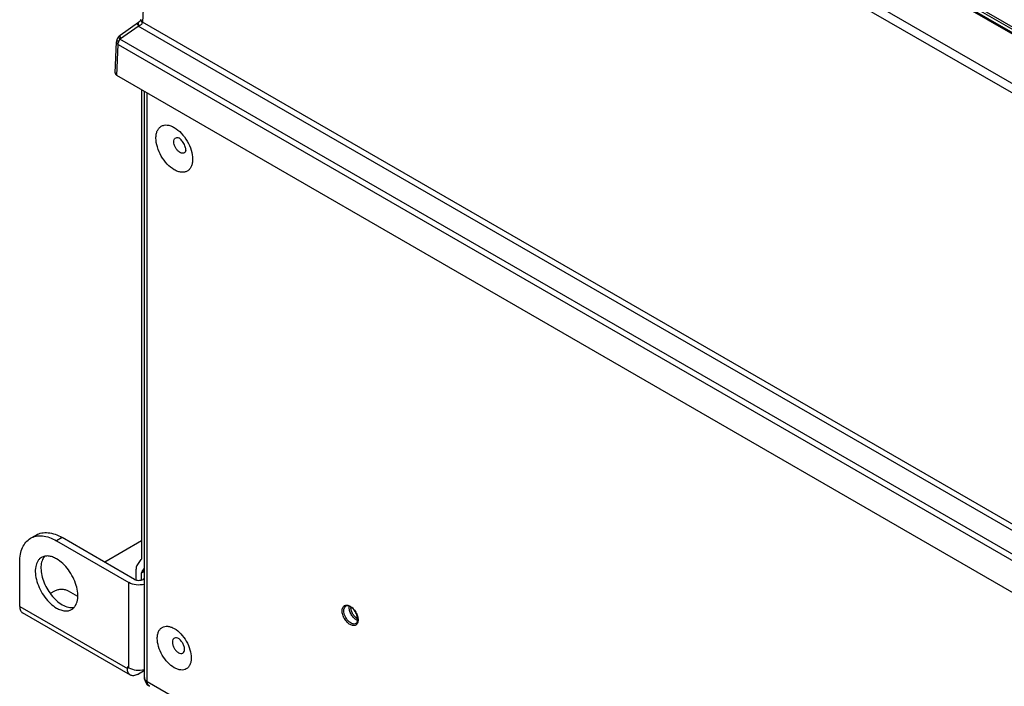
# Model space of a CAD drawing. Header units: inches. Extents: x 0 to 117, y 0 to 83.
# Tile 39 of 83: x 87.24 to 96.91, y 23.54 to 30.09. Entities that reach past the tile are written whole.
import ezdxf

# ---------------------------------------------------------------- set-up
doc = ezdxf.new("R2010")
doc.units = ezdxf.units.IN
doc.header["$LTSCALE"] = 6.431102
doc.header["$MEASUREMENT"] = 0
doc.layers.get('0').update_dxf_attribs({"linetype": 'CONTINUOUS'})

msp = doc.modelspace()

# ---------------------------------------------------------------- linework, layer by layer
at = {"color": 7, "linetype": 'CONTINUOUS'}
for p, q in [((89.536, 34.2485), (102.4034, 26.8196)), ((89.5565, 34.2499), (102.4231, 26.8216)), ((88.8459, 34.162), (101.9835, 26.5772)), ((88.8042, 34.0922), (101.9418, 26.5073)), ((93.5244, 31.9916), (102.4845, 26.8186)), ((93.5342, 32.0098), (102.4943, 26.8368)), ((88.2307, 29.9344), (88.4111, 30.0618)), ((88.4315, 30.0849), (88.4313, 30.0841)), ((88.432, 30.0871), (88.432, 30.0871)), ((101.8668, 22.3175), (88.4493, 30.0639)), ((88.2352, 29.9032), (88.408, 30.0252)), ((101.9222, 22.223), (88.408, 30.0252)), ((88.1804, 29.565), (88.1942, 29.87)), ((101.8219, 22.0493), (88.2286, 29.8972)), ((88.1976, 29.54), (88.2114, 29.8445)), ((88.2114, 29.8445), (101.7343, 22.0372)), ((101.7274, 21.7288), (88.1976, 29.54)), ((88.4412, 29.3994), (88.4412, 24.8028)), ((88.4681, 23.63), (88.4681, 29.3839)), ((88.4969, 23.5898), (88.4969, 29.3672)), ((88.8761, 28.8085), (88.876, 28.8111)), ((88.8761, 28.8081), (88.8761, 28.8085)), ((87.3502, 24.9974), (87.4058, 25.0296)), ((87.6617, 25.0042), (87.6061, 24.9721)), ((87.6061, 24.9721), (88.316, 24.5622)), ((88.3716, 24.5944), (87.6617, 25.0042)), ((88.4412, 24.9721), (88.0793, 24.7631)), ((87.2442, 24.3292), (87.2442, 24.7631)), ((88.3967, 24.7308), (88.4375, 24.7888)), ((88.3856, 24.6891), (88.3856, 24.5885)), ((88.4412, 24.6569), (88.4681, 24.6724)), ((88.4412, 24.5885), (88.4412, 24.6569)), ((88.445, 24.6709), (88.4681, 24.7038)), ((88.4681, 24.6842), (88.445, 24.6709)), ((88.316, 23.7264), (88.316, 24.5622)), ((88.4681, 24.6018), (88.4552, 24.5944)), ((87.5852, 24.4778), (87.5448, 24.4545)), ((87.8146, 24.4258), (87.7244, 24.4778)), ((87.2442, 24.3292), (88.302, 23.7184)), ((88.3306, 23.6553), (87.2727, 24.2661)), ((88.302, 23.7345), (88.302, 23.7184)), ((88.316, 23.7264), (88.302, 23.7345)), ((88.3995, 23.6622), (88.4681, 23.7018)), ((101.7204, 15.9554), (88.4969, 23.5898))]:
    msp.add_line(p, q, dxfattribs=at)
for points in [[(88.4313, 30.0841), (88.4309, 30.0832), (88.4305, 30.0823), (88.43, 30.0812), (88.4293, 30.0801), (88.4286, 30.0788), (88.4277, 30.0775), (88.4266, 30.0761), (88.4254, 30.0746), (88.4241, 30.0731), (88.4227, 30.0716), (88.4211, 30.07), (88.4194, 30.0685), (88.4176, 30.0669), (88.4157, 30.0653), (88.4137, 30.0637), (88.4116, 30.0621), (88.4111, 30.0618)], [(88.432, 30.0871), (88.4319, 30.0866), (88.4318, 30.0861), (88.4317, 30.0855), (88.4315, 30.0849)], [(88.1988, 29.8935), (88.1978, 29.8904), (88.1968, 29.8872), (88.1961, 29.8839), (88.1954, 29.8807), (88.1949, 29.8774), (88.1945, 29.8741), (88.1942, 29.8709), (88.1942, 29.87)], [(88.2135, 29.9188), (88.2114, 29.9163), (88.2094, 29.9137), (88.2076, 29.9111), (88.2059, 29.9085), (88.2043, 29.9058), (88.2029, 29.9031), (88.2015, 29.9004), (88.2003, 29.8976), (88.1992, 29.8948), (88.1988, 29.8935)], [(88.2307, 29.9344), (88.2292, 29.9333), (88.2263, 29.9311), (88.2234, 29.9288), (88.2207, 29.9263), (88.218, 29.9236), (88.2153, 29.9209), (88.2135, 29.9188)]]:
    msp.add_lwpolyline(points, dxfattribs=at)
for centre, radius, start, end in [((136.2925, 27.8792), 47.893, 172.54628, 177.3855), ((88.4521, 30.0885), 0.0201, 177.44809, 190.28256), ((88.4532, 30.0887), 0.0211, 190.26426, 195.21498), ((88.3711, 30.0689), 0.0784, 354.64219, 356.34067), ((88.6701, 29.3442), 0.7297, 110.54288, 111.05197), ((88.7851, 28.8701), 0.0615, 68.57445, 68.93065), ((88.8166, 28.8176), 0.0602, 349.54458, 351.42918), ((90.5728, 24.3164), 0.0771, 176.1426, 180.036), ((90.4315, 24.227), 0.1145, 52.56506, 54.33135), ((88.778, 23.9088), 0.085, 0.04462, 4.14744), ((88.5665, 23.63), 0.0984, 180, 240.00046)]:
    msp.add_arc(centre, radius, start, end, dxfattribs=at)
msp.add_ellipse((88.2394, 29.5641), major_axis=(0.0591, 0), ratio=0.576947, start_param=3.115491, end_param=3.926652, dxfattribs=at)
for points, knots in [([(88.4035, 30.0564), (88.4005, 30.0543), (88.4006, 30.0455), (88.4035, 30.0356), (88.4063, 30.0288), (88.408, 30.0252)], [0, 0, 0, 0, 0.340196, 0.633036, 1, 1, 1, 1]), ([(88.4111, 30.0618), (88.4076, 30.0593), (88.4068, 30.0498), (88.4095, 30.0386), (88.4123, 30.0313), (88.4141, 30.0275)], [0, 0, 0, 0, 0.358709, 0.646205, 1, 1, 1, 1]), ([(88.4141, 30.0275), (88.4183, 30.0291), (88.4264, 30.0326), (88.4373, 30.0398), (88.446, 30.0493), (88.4488, 30.0575), (88.4492, 30.0616)], [0, 0, 0, 0, 0.262339, 0.515513, 0.759251, 1, 1, 1, 1]), ([(88.432, 30.0871), (88.4316, 30.0824), (88.4355, 30.0715), (88.4441, 30.0647), (88.4492, 30.0616)], [0, 0, 0, 0, 0.441024, 1, 1, 1, 1]), ([(88.4328, 30.0832), (88.4333, 30.0814), (88.4367, 30.0734), (88.4436, 30.0674), (88.4493, 30.0639)], [0, 0, 0, 0, 0.220886, 1, 1, 1, 1]), ([(88.1942, 29.87), (88.194, 29.8652), (88.1978, 29.8544), (88.2064, 29.8475), (88.2114, 29.8445)], [0, 0, 0, 0, 0.447017, 1, 1, 1, 1]), ([(88.1988, 29.8935), (88.1977, 29.8903), (88.2016, 29.8838), (88.2085, 29.8778), (88.2137, 29.8742), (88.2166, 29.8724)], [0, 0, 0, 0, 0.351458, 0.639388, 1, 1, 1, 1]), ([(88.2114, 29.8445), (88.2115, 29.8467), (88.2122, 29.8562), (88.2144, 29.8655), (88.2166, 29.8724)], [0, 0, 0, 0, 0.235627, 1, 1, 1, 1]), ([(88.2135, 29.9188), (88.2129, 29.9182), (88.2138, 29.915), (88.2167, 29.9109), (88.2218, 29.9043), (88.2261, 29.8997), (88.2286, 29.8972)], [0, 0, 0, 0, 0.094698, 0.293917, 0.600562, 1, 1, 1, 1]), ([(88.2166, 29.8724), (88.2173, 29.8745), (88.2205, 29.8832), (88.2248, 29.8913), (88.2286, 29.8972)], [0, 0, 0, 0, 0.245707, 1, 1, 1, 1]), ([(88.2307, 29.9344), (88.2277, 29.9323), (88.2278, 29.9235), (88.2307, 29.9136), (88.2335, 29.9068), (88.2352, 29.9032)], [0, 0, 0, 0, 0.340196, 0.633036, 1, 1, 1, 1]), ([(88.5815, 28.9254), (88.5815, 28.9383), (88.5834, 28.9628), (88.5933, 28.9965), (88.6101, 29.0239), (88.6333, 29.0434), (88.6618, 29.0537), (88.6939, 29.0546), (88.728, 29.0463), (88.777, 29.023), (88.8352, 28.9739), (88.8917, 28.8968), (88.9302, 28.8094), (88.9413, 28.7472), (88.9413, 28.7177)], [0, 0, 0, 0, 0.060454, 0.114535, 0.163178, 0.208606, 0.254035, 0.302677, 0.356758, 0.417211, 0.555459, 0.708605, 0.861751, 1, 1, 1, 1]), ([(88.9413, 28.7177), (88.9413, 28.7048), (88.9393, 28.6803), (88.9294, 28.6466), (88.9127, 28.6192), (88.8895, 28.5997), (88.8609, 28.5894), (88.8289, 28.5886), (88.7947, 28.5968), (88.7458, 28.6201), (88.6875, 28.6692), (88.6311, 28.7463), (88.5925, 28.8337), (88.5815, 28.8959), (88.5815, 28.9254)], [0, 0, 0, 0, 0.060454, 0.114535, 0.163178, 0.208606, 0.254035, 0.302677, 0.356758, 0.417211, 0.555459, 0.708605, 0.861751, 1, 1, 1, 1]), ([(88.7572, 28.8883), (88.7572, 28.8956), (88.7589, 28.9092), (88.7699, 28.9261), (88.7884, 28.9328), (88.801, 28.9299), (88.8072, 28.9276)], [0, 0, 0, 0, 0.284099, 0.518842, 0.741543, 1, 1, 1, 1]), ([(88.876, 28.8111), (88.8757, 28.8148), (88.8741, 28.8245), (88.867, 28.8487), (88.851, 28.8812), (88.8299, 28.9089), (88.8143, 28.9228), (88.809, 28.9266), (88.8073, 28.9276)], [0, 0, 0, 0, 0.080805, 0.211477, 0.546725, 0.858103, 0.958085, 1, 1, 1, 1]), ([(88.8758, 28.8067), (88.8746, 28.7999), (88.8709, 28.7901), (88.8614, 28.7811), (88.8498, 28.7757), (88.8312, 28.7767), (88.8095, 28.7881), (88.7889, 28.8073), (88.7719, 28.8322), (88.7604, 28.8597), (88.7572, 28.8791), (88.7572, 28.8883)], [0, 0, 0, 0, 0.102887, 0.148673, 0.193779, 0.2922, 0.413155, 0.555685, 0.709909, 0.862338, 1, 1, 1, 1]), ([(87.4058, 25.0296), (87.4227, 25.0393), (87.4615, 25.0534), (87.5259, 25.055), (87.5946, 25.0385), (87.6393, 25.0172), (87.6617, 25.0042)], [0, 0, 0, 0, 0.217787, 0.450959, 0.710206, 1, 1, 1, 1]), ([(87.2442, 24.7631), (87.2442, 24.7891), (87.248, 24.8384), (87.2681, 24.9061), (87.3017, 24.9611), (87.3333, 24.9877), (87.3502, 24.9974)], [0, 0, 0, 0, 0.289795, 0.549044, 0.782215, 1, 1, 1, 1]), ([(87.3502, 24.9974), (87.367, 25.0072), (87.4058, 25.0212), (87.4703, 25.0229), (87.5389, 25.0063), (87.5836, 24.9851), (87.6061, 24.9721)], [0, 0, 0, 0, 0.217787, 0.450959, 0.710206, 1, 1, 1, 1]), ([(87.4584, 24.8099), (87.4511, 24.8057), (87.4373, 24.7951), (87.4144, 24.7661), (87.3973, 24.7163), (87.3958, 24.647), (87.4114, 24.5705), (87.4428, 24.4928), (87.4875, 24.4201), (87.5418, 24.3583), (87.5842, 24.3257), (87.6061, 24.3131)], [0, 0, 0, 0, 0.042878, 0.087534, 0.186959, 0.304289, 0.438025, 0.582433, 0.729647, 0.871299, 1, 1, 1, 1]), ([(87.4889, 24.8214), (87.4777, 24.8088), (87.46, 24.7757), (87.4506, 24.7168), (87.456, 24.6494), (87.4829, 24.5525), (87.5341, 24.4608), (87.6027, 24.3862), (87.6417, 24.3568), (87.6617, 24.3452)], [0, 0, 0, 0, 0.090999, 0.196872, 0.3188, 0.453723, 0.738261, 0.875176, 1, 1, 1, 1]), ([(87.6061, 24.7953), (87.5931, 24.8028), (87.5673, 24.815), (87.5277, 24.8246), (87.4905, 24.8236), (87.4681, 24.8155), (87.4584, 24.8099)], [0, 0, 0, 0, 0.289676, 0.549087, 0.782201, 1, 1, 1, 1]), ([(87.7538, 24.2985), (87.761, 24.3027), (87.7748, 24.3133), (87.7977, 24.3423), (87.8148, 24.3921), (87.8163, 24.4614), (87.8007, 24.5379), (87.7693, 24.6156), (87.7246, 24.6883), (87.6703, 24.7501), (87.6279, 24.7827), (87.6061, 24.7953)], [0, 0, 0, 0, 0.042878, 0.087534, 0.186959, 0.304289, 0.438025, 0.582433, 0.729647, 0.871299, 1, 1, 1, 1]), ([(88.4412, 24.8028), (88.4412, 24.8014), (88.441, 24.7966), (88.4395, 24.7917), (88.4375, 24.7888)], [0, 0, 0, 0, 0.279858, 1, 1, 1, 1]), ([(88.3967, 24.7308), (88.3949, 24.7282), (88.3877, 24.7154), (88.3856, 24.7004), (88.3856, 24.6891)], [0, 0, 0, 0, 0.224549, 1, 1, 1, 1]), ([(88.4412, 24.6569), (88.4412, 24.6583), (88.4415, 24.6631), (88.443, 24.668), (88.445, 24.6709)], [0, 0, 0, 0, 0.279858, 1, 1, 1, 1]), ([(88.4682, 24.5455), (88.4421, 24.539), (88.3893, 24.5359), (88.3376, 24.5498), (88.316, 24.5622)], [0, 0, 0, 0, 0.518812, 1, 1, 1, 1]), ([(88.3716, 24.5944), (88.3776, 24.591), (88.3914, 24.586), (88.42, 24.5829), (88.4428, 24.5872), (88.4552, 24.5944)], [0, 0, 0, 0, 0.238122, 0.502024, 1, 1, 1, 1]), ([(87.7244, 24.4778), (87.7145, 24.4835), (87.6915, 24.4919), (87.6548, 24.4958), (87.618, 24.4919), (87.5951, 24.4835), (87.5852, 24.4778)], [0, 0, 0, 0, 0.237226, 0.500003, 0.762779, 1, 1, 1, 1]), ([(87.2442, 24.3292), (87.2442, 24.3222), (87.2452, 24.3089), (87.2506, 24.2906), (87.2597, 24.2759), (87.2682, 24.2687), (87.2727, 24.2661)], [0, 0, 0, 0, 0.289688, 0.549203, 0.782237, 1, 1, 1, 1]), ([(87.6061, 24.3131), (87.619, 24.3056), (87.6448, 24.2933), (87.6844, 24.2838), (87.7216, 24.2847), (87.744, 24.2929), (87.7538, 24.2985)], [0, 0, 0, 0, 0.289676, 0.549087, 0.782201, 1, 1, 1, 1]), ([(87.6617, 24.3452), (87.6808, 24.3342), (87.7186, 24.3177), (87.7606, 24.3154), (87.7789, 24.3191)], [0, 0, 0, 0, 0.54182, 1, 1, 1, 1]), ([(90.4094, 24.2858), (90.4094, 24.2963), (90.4117, 24.3118), (90.4218, 24.3285), (90.4319, 24.3369), (90.4443, 24.3414), (90.4581, 24.3418), (90.4729, 24.3382), (90.4941, 24.3281), (90.5194, 24.3068), (90.5439, 24.2734), (90.5606, 24.2355), (90.5653, 24.2086), (90.5653, 24.1958)], [0, 0, 0, 0, 0.113973, 0.162647, 0.208104, 0.253562, 0.302235, 0.35635, 0.416841, 0.555177, 0.70842, 0.861664, 1, 1, 1, 1]), ([(90.5653, 24.1958), (90.5653, 24.1853), (90.5631, 24.1698), (90.553, 24.1532), (90.5429, 24.1447), (90.5305, 24.1402), (90.5166, 24.1399), (90.5019, 24.1434), (90.4806, 24.1535), (90.4554, 24.1748), (90.4309, 24.2082), (90.4142, 24.2461), (90.4094, 24.273), (90.4094, 24.2858)], [0, 0, 0, 0, 0.113973, 0.162647, 0.208104, 0.253562, 0.302235, 0.35635, 0.416841, 0.555177, 0.70842, 0.861664, 1, 1, 1, 1]), ([(90.4262, 24.2858), (90.4262, 24.2952), (90.4284, 24.3127), (90.4399, 24.327), (90.4465, 24.3309)], [0, 0, 0, 0, 0.55075, 1, 1, 1, 1]), ([(90.545, 24.1604), (90.54, 24.1576), (90.5277, 24.1544), (90.5078, 24.1584), (90.4875, 24.1695), (90.4608, 24.1931), (90.4358, 24.2318), (90.4262, 24.2682), (90.4262, 24.2858)], [0, 0, 0, 0, 0.087148, 0.186863, 0.304542, 0.438685, 0.730136, 1, 1, 1, 1]), ([(90.4983, 24.32), (90.4934, 24.3235), (90.4839, 24.3292), (90.4695, 24.3342), (90.4568, 24.3349), (90.4495, 24.3326), (90.4465, 24.3309)], [0, 0, 0, 0, 0.323112, 0.595455, 0.815811, 1, 1, 1, 1]), ([(90.479, 24.3164), (90.479, 24.3176), (90.4791, 24.3222), (90.4796, 24.3268), (90.4802, 24.3302)], [0, 0, 0, 0, 0.259165, 1, 1, 1, 1]), ([(90.5612, 24.1899), (90.5501, 24.194), (90.5282, 24.2086), (90.5025, 24.2396), (90.4844, 24.2765), (90.479, 24.3035), (90.479, 24.3164)], [0, 0, 0, 0, 0.225175, 0.48739, 0.756636, 1, 1, 1, 1]), ([(90.5616, 24.2078), (90.5524, 24.2123), (90.5348, 24.2259), (90.5142, 24.2526), (90.4999, 24.2835), (90.4957, 24.3058), (90.4957, 24.3164)], [0, 0, 0, 0, 0.232387, 0.495026, 0.760397, 1, 1, 1, 1]), ([(90.5619, 24.2006), (90.5619, 24.211), (90.5583, 24.2332), (90.5455, 24.2651), (90.5264, 24.2945), (90.5099, 24.3111), (90.5011, 24.3179)], [0, 0, 0, 0, 0.229864, 0.489124, 0.754015, 1, 1, 1, 1]), ([(90.545, 24.1604), (90.5503, 24.1635), (90.5601, 24.1764), (90.5619, 24.1918), (90.5619, 24.2006)], [0, 0, 0, 0, 0.413481, 1, 1, 1, 1]), ([(88.5948, 24.0155), (88.5948, 24.0274), (88.5966, 24.0502), (88.6058, 24.0813), (88.6213, 24.1067), (88.6428, 24.1247), (88.6692, 24.1343), (88.6989, 24.1351), (88.7305, 24.1274), (88.7758, 24.1059), (88.8298, 24.0604), (88.882, 23.989), (88.9177, 23.9081), (88.928, 23.8505), (88.928, 23.8232)], [0, 0, 0, 0, 0.060454, 0.114535, 0.163178, 0.208606, 0.254035, 0.302677, 0.356758, 0.417211, 0.555459, 0.708605, 0.861751, 1, 1, 1, 1]), ([(88.928, 23.8232), (88.928, 23.8112), (88.9262, 23.7885), (88.917, 23.7573), (88.9015, 23.732), (88.88, 23.7139), (88.8536, 23.7043), (88.8239, 23.7036), (88.7923, 23.7112), (88.747, 23.7328), (88.693, 23.7783), (88.6407, 23.8497), (88.605, 23.9306), (88.5948, 23.9882), (88.5948, 24.0155)], [0, 0, 0, 0, 0.060454, 0.114535, 0.163178, 0.208606, 0.254035, 0.302677, 0.356758, 0.417211, 0.555459, 0.708605, 0.861751, 1, 1, 1, 1]), ([(88.8083, 24.0093), (88.8009, 24.0143), (88.7863, 24.0218), (88.7655, 24.0206), (88.7539, 24.012), (88.7452, 23.999), (88.7433, 23.9865), (88.7433, 23.978)], [0, 0, 0, 0, 0.28282, 0.508663, 0.616203, 0.730597, 1, 1, 1, 1]), ([(88.7433, 23.978), (88.7433, 23.9682), (88.747, 23.9475), (88.7598, 23.9184), (88.7786, 23.8927), (88.8009, 23.8741), (88.8241, 23.8645), (88.8468, 23.8679), (88.861, 23.8858), (88.863, 23.9008), (88.863, 23.9089)], [0, 0, 0, 0, 0.138747, 0.292445, 0.446143, 0.584889, 0.6992, 0.792444, 0.885689, 1, 1, 1, 1]), ([(88.8628, 23.915), (88.8623, 23.9215), (88.8575, 23.9396), (88.8449, 23.9675), (88.827, 23.9925), (88.8137, 24.0057), (88.8083, 24.0093)], [0, 0, 0, 0, 0.175571, 0.500014, 0.824448, 1, 1, 1, 1]), ([(88.3306, 23.6554), (88.3261, 23.658), (88.3175, 23.6651), (88.3084, 23.6799), (88.3031, 23.6982), (88.302, 23.7114), (88.302, 23.7184)], [0, 0, 0, 0, 0.217767, 0.450801, 0.710309, 1, 1, 1, 1]), ([(88.316, 23.7264), (88.3376, 23.714), (88.3893, 23.7001), (88.4421, 23.7032), (88.4682, 23.7097)], [0, 0, 0, 0, 0.481195, 1, 1, 1, 1]), ([(88.3995, 23.6622), (88.3934, 23.6587), (88.3814, 23.6529), (88.3629, 23.6484), (88.3456, 23.6489), (88.3351, 23.6527), (88.3306, 23.6554)], [0, 0, 0, 0, 0.289687, 0.549201, 0.782236, 1, 1, 1, 1]), ([(88.4969, 23.5898), (88.4888, 23.5945), (88.4748, 23.6052), (88.4681, 23.6223), (88.4681, 23.63)], [0, 0, 0, 0, 0.550751, 1, 1, 1, 1]), ([(88.5173, 23.5448), (88.5107, 23.5486), (88.4992, 23.563), (88.4969, 23.5804), (88.4969, 23.5898)], [0, 0, 0, 0, 0.44925, 1, 1, 1, 1])]:
    msp.add_open_spline(points, degree=3, knots=knots, dxfattribs=at)
msp.add_open_spline([(88.2286, 29.8972), (88.2305, 29.8994), (88.2328, 29.9015), (88.2352, 29.9032)], degree=3, dxfattribs=at)

doc.saveas('drawing.dxf')
